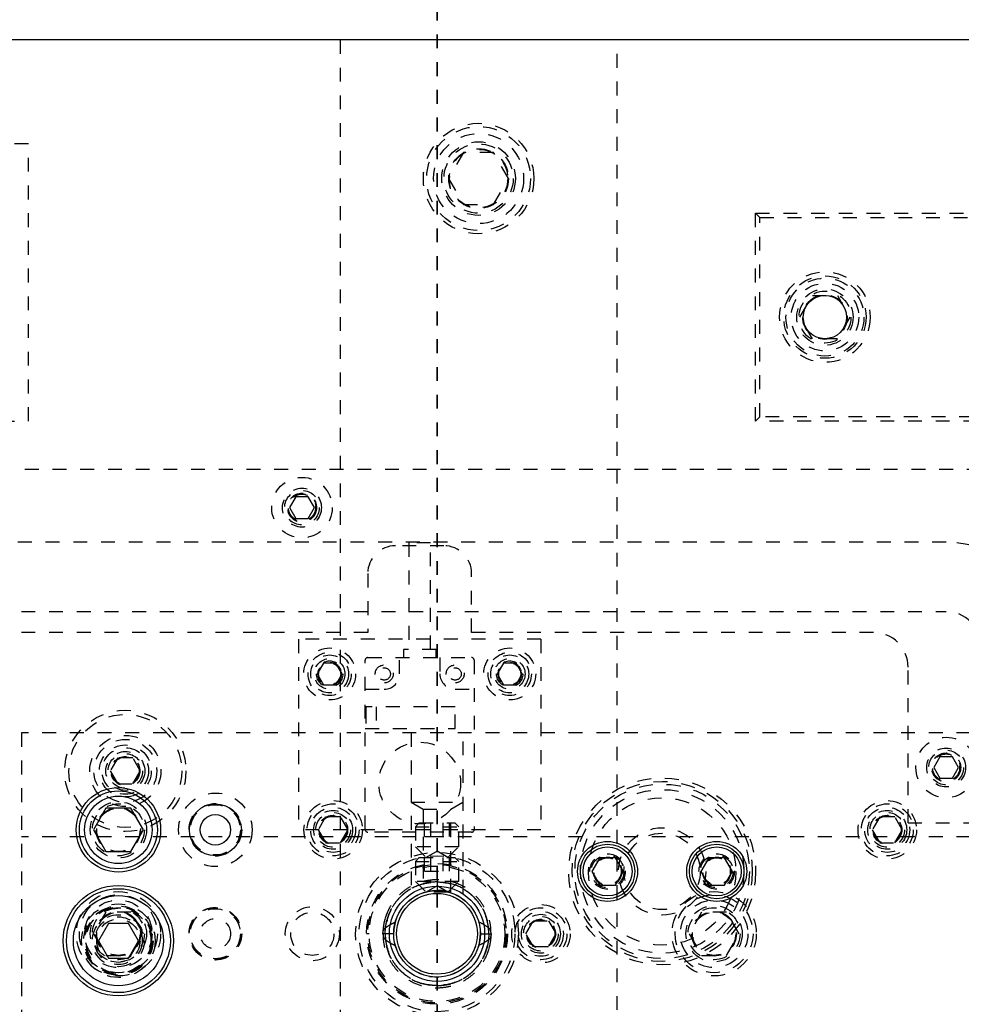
# Model space of a CAD drawing. Header units: inches. Extents: x 220 to 877, y 4 to 174.
# Tile 132 of 256: x 243.57 to 250.37, y 100.45 to 107.55. Entities that reach past the tile are written whole.
import ezdxf

# ---------------------------------------------------------------- set-up
doc = ezdxf.new("R2010")
doc.units = ezdxf.units.IN
doc.header["$LTSCALE"] = 0.5
doc.header["$MEASUREMENT"] = 0
doc.linetypes.add('HIDDEN', pattern=[0.225, 0.15, -0.075])
doc.linetypes.add('PHANTOM', pattern=[0.25, 0.125, -0.025, 0.025, -0.025, 0.025, -0.025])
doc.layers.add('SID-M-H', color=4, linetype='HIDDEN')
doc.layers.add('SID-M-S', color=105, linetype='Continuous')

msp = doc.modelspace()

# ---------------------------------------------------------------- linework, layer by layer
at = {"color": 7, "linetype": 'PHANTOM', "lineweight": 35}
msp.add_line((246.58178, 109.44857), (246.58178, 88.36857), dxfattribs=at)
at = {"layer": 'SID-M-H'}
for p, q in [((245.88178, 107.40857), (245.88178, 90.40857)), ((247.88178, 90.40857), (247.88178, 107.40857)), ((243.63178, 106.65857), (240.63178, 106.65857)), ((243.63178, 104.65857), (243.63178, 106.65857)), ((246.77353, 106.59607), (246.66528, 106.40857)), ((246.99004, 106.59607), (246.77353, 106.59607)), ((247.09829, 106.40857), (246.99004, 106.59607)), ((246.66528, 106.40857), (246.77353, 106.22107)), ((246.99004, 106.22107), (247.09829, 106.40857)), ((246.77353, 106.22107), (246.99004, 106.22107)), ((248.88178, 106.15857), (252.88178, 106.15857)), ((248.88178, 104.65857), (248.88178, 106.15857)), ((248.91178, 106.12857), (248.88178, 106.15857)), ((248.91178, 104.68857), (248.91178, 106.12857)), ((248.91178, 106.12857), (252.85178, 106.12857)), ((249.20165, 105.40857), (249.29172, 105.56457)), ((249.29172, 105.56457), (249.47185, 105.56457)), ((249.47185, 105.56457), (249.56192, 105.40857)), ((249.29172, 105.25257), (249.20165, 105.40857)), ((249.56192, 105.40857), (249.47185, 105.25257)), ((249.47185, 105.25257), (249.29172, 105.25257)), ((248.91178, 104.68857), (248.88178, 104.65857)), ((252.85178, 104.68857), (248.91178, 104.68857)), ((240.63178, 104.65857), (243.63178, 104.65857)), ((252.88178, 104.65857), (248.88178, 104.65857)), ((251.10678, 104.30857), (241.10678, 104.30857)), ((245.56175, 104.11157), (245.51672, 104.03357)), ((245.65182, 104.11157), (245.56175, 104.11157)), ((245.69685, 104.03357), (245.65182, 104.11157)), ((245.51672, 104.03357), (245.56175, 103.95557)), ((245.65182, 103.95557), (245.69685, 104.03357)), ((245.56175, 103.95557), (245.65182, 103.95557)), ((250.25678, 103.78357), (240.38178, 103.78357)), ((246.63178, 103.75857), (246.28178, 103.75857)), ((246.53552, 103.77965), (246.37804, 103.77965)), ((246.37804, 103.77965), (246.37804, 103.01074)), ((246.53552, 103.01074), (246.53552, 103.77965)), ((246.08178, 103.55857), (246.08178, 103.13357)), ((246.83178, 103.13357), (246.83178, 103.55857)), ((240.38178, 103.28357), (250.25678, 103.28357)), ((246.08178, 103.13357), (241.10678, 103.13357)), ((249.73178, 103.13357), (246.83178, 103.13357)), ((245.58178, 103.08357), (245.58178, 101.70857)), ((247.33178, 103.08357), (245.58178, 103.08357)), ((247.33178, 103.08357), (247.33178, 101.70857)), ((246.57489, 103.01074), (246.33867, 103.01074)), ((246.33867, 103.01074), (246.33867, 102.95168)), ((246.57489, 102.95168), (246.57489, 103.01074)), ((245.76168, 102.9117), (245.71657, 102.83357)), ((245.85189, 102.9117), (245.76168, 102.9117)), ((245.89699, 102.83357), (245.85189, 102.9117)), ((246.06308, 101.71153), (246.06308, 102.932)), ((246.08276, 102.95168), (246.83079, 102.95168)), ((246.31111, 102.83357), (246.31111, 102.95168)), ((246.60245, 102.95168), (246.60245, 102.83357)), ((246.85048, 102.932), (246.85048, 101.71153)), ((247.06168, 102.9117), (247.01657, 102.83357)), ((247.15189, 102.9117), (247.06168, 102.9117)), ((247.19699, 102.83357), (247.15189, 102.9117)), ((245.71657, 102.83357), (245.76168, 102.75545)), ((245.85189, 102.75545), (245.89699, 102.83357)), ((247.01657, 102.83357), (247.06168, 102.75545)), ((247.15189, 102.75545), (247.19699, 102.83357)), ((249.98178, 101.75857), (249.98178, 102.88357)), ((245.76168, 102.75545), (245.85189, 102.75545)), ((247.06168, 102.75545), (247.15189, 102.75545)), ((246.06308, 102.72334), (246.20087, 102.72334)), ((246.71268, 102.72334), (246.85048, 102.72334)), ((246.71268, 102.59735), (246.06308, 102.59735)), ((246.06701, 102.59735), (246.06701, 102.43987)), ((246.07095, 102.55798), (246.06701, 102.55798)), ((246.07095, 102.47924), (246.07095, 102.55798)), ((246.14182, 102.59735), (246.14182, 102.43987)), ((246.71268, 102.43987), (246.71268, 102.59735)), ((246.06701, 102.47924), (246.07095, 102.47924)), ((243.58178, 102.40857), (243.58178, 95.40857)), ((257.83178, 102.40857), (243.58178, 102.40857)), ((246.06308, 102.43987), (246.71268, 102.43987)), ((246.39428, 102.40857), (246.39428, 101.24668)), ((246.76928, 101.24668), (246.76928, 102.40857)), ((244.27766, 102.22732), (244.22353, 102.13357)), ((244.38591, 102.22732), (244.27766, 102.22732)), ((244.44004, 102.13357), (244.38591, 102.22732)), ((250.21175, 102.23657), (250.16672, 102.15857)), ((250.30182, 102.23657), (250.21175, 102.23657)), ((250.34685, 102.15857), (250.30182, 102.23657)), ((244.22353, 102.13357), (244.27766, 102.03982)), ((244.38591, 102.03982), (244.44004, 102.13357)), ((250.16672, 102.15857), (250.21175, 102.08057)), ((250.30182, 102.08057), (250.34685, 102.15857)), ((244.27766, 102.03982), (244.38591, 102.03982)), ((250.21175, 102.08057), (250.30182, 102.08057)), ((246.39428, 101.90857), (246.76928, 101.90857)), ((246.39428, 101.90857), (246.48128, 101.85834)), ((246.68228, 101.85834), (246.76928, 101.90857)), ((246.48128, 101.85834), (246.68228, 101.85834)), ((246.48128, 101.85834), (246.48128, 101.25477)), ((246.68228, 101.25485), (246.68228, 101.85834)), ((245.77766, 101.80232), (245.72353, 101.70857)), ((245.88591, 101.80232), (245.77766, 101.80232)), ((245.94004, 101.70857), (245.88591, 101.80232)), ((246.45328, 101.75857), (246.42553, 101.73082)), ((246.45328, 101.75857), (246.71028, 101.75857)), ((246.4916, 101.66015), (246.4916, 101.75857)), ((246.53669, 101.66015), (246.53669, 101.75857)), ((246.62687, 101.66015), (246.62687, 101.75857)), ((246.67197, 101.66015), (246.67197, 101.75857)), ((246.73803, 101.73082), (246.71028, 101.75857)), ((249.77766, 101.80232), (249.72353, 101.70857)), ((249.88591, 101.80232), (249.77766, 101.80232)), ((249.94004, 101.70857), (249.88591, 101.80232)), ((249.98178, 101.75857), (251.10678, 101.75857)), ((247.33178, 101.70857), (245.58178, 101.70857)), ((245.72353, 101.70857), (245.77766, 101.61482)), ((245.88591, 101.61482), (245.94004, 101.70857)), ((246.83079, 101.69184), (246.08276, 101.69184)), ((246.42553, 101.73082), (246.73803, 101.73082)), ((246.42553, 101.73082), (246.42553, 101.58682)), ((246.73803, 101.58682), (246.73803, 101.73082)), ((249.72353, 101.70857), (249.77766, 101.61482)), ((249.88591, 101.61482), (249.94004, 101.70857)), ((257.83178, 101.65857), (243.58178, 101.65857)), ((245.77766, 101.61482), (245.88591, 101.61482)), ((246.4916, 101.66015), (246.67197, 101.66015)), ((249.77766, 101.61482), (249.88591, 101.61482)), ((246.73803, 101.58682), (246.42553, 101.58682)), ((246.42553, 101.58682), (246.50378, 101.50857)), ((246.58178, 101.55361), (246.50378, 101.50857)), ((246.65978, 101.50857), (246.58178, 101.55361)), ((246.65978, 101.50857), (246.73803, 101.58682)), ((246.45328, 101.50857), (246.42553, 101.48082)), ((246.42553, 101.48082), (246.73803, 101.48082)), ((246.42553, 101.48082), (246.42553, 101.33682)), ((246.45328, 101.50857), (246.71028, 101.50857)), ((246.4916, 101.41015), (246.4916, 101.50857)), ((246.53669, 101.41015), (246.53669, 101.50857)), ((246.62687, 101.41015), (246.62687, 101.50857)), ((246.67197, 101.41015), (246.67197, 101.50857)), ((246.73803, 101.48082), (246.71028, 101.50857)), ((246.73803, 101.33682), (246.73803, 101.48082)), ((246.4916, 101.41015), (246.67197, 101.41015)), ((246.73803, 101.33682), (246.42553, 101.33682)), ((246.42553, 101.33682), (246.50378, 101.25857)), ((246.58178, 101.34922), (246.58178, 101.27122)), ((246.65978, 101.25857), (246.73803, 101.33682)), ((246.58178, 101.30361), (246.50378, 101.25857)), ((246.65978, 101.25857), (246.50378, 101.25857)), ((246.65978, 101.25857), (246.58178, 101.30361)), ((244.19172, 101.11457), (244.10165, 100.95857)), ((244.37185, 101.11457), (244.19172, 101.11457)), ((244.46192, 100.95857), (244.37185, 101.11457)), ((246.33143, 101.14586), (246.33143, 101.14586)), ((248.49172, 101.11457), (248.40165, 100.95857)), ((248.67185, 101.11457), (248.49172, 101.11457)), ((248.76192, 100.95857), (248.67185, 101.11457)), ((246.28252, 101.05197), (246.27012, 100.99247)), ((247.22353, 100.95857), (247.27766, 101.05232)), ((247.27766, 101.05232), (247.38591, 101.05232)), ((247.38591, 101.05232), (247.44004, 100.95857)), ((246.27012, 100.99247), (246.26839, 100.95023)), ((246.89528, 100.95857), (246.89479, 100.97617)), ((244.10165, 100.95857), (244.19172, 100.80257)), ((244.37185, 100.80257), (244.46192, 100.95857)), ((246.09258, 100.95857), (246.07358, 100.95857)), ((246.26924, 100.95857), (246.20682, 100.95857)), ((246.88795, 100.89118), (246.89528, 100.95857)), ((246.89433, 100.95858), (246.95674, 100.95858)), ((247.08998, 100.95857), (247.08998, 100.95857)), ((247.14428, 100.95857), (247.14428, 100.95857)), ((247.27766, 100.86482), (247.22353, 100.95857)), ((247.44004, 100.95857), (247.38591, 100.86482)), ((248.40165, 100.95857), (248.49172, 100.80257)), ((248.67185, 100.80257), (248.76192, 100.95857)), ((246.87891, 100.85859), (246.88795, 100.89118)), ((247.38591, 100.86482), (247.27766, 100.86482)), ((244.19172, 100.80257), (244.37185, 100.80257)), ((248.49172, 100.80257), (248.67185, 100.80257)), ((246.52739, 100.64983), (246.53106, 100.6492)), ((246.53106, 100.6492), (246.59448, 100.64533)), ((246.58178, 100.56792), (246.58178, 100.64592))]:
    msp.add_line(p, q, dxfattribs=at)
for centre, radius in [((246.88178, 106.40857), 0.3985), ((246.88178, 106.40857), 0.375), ((246.88178, 106.40857), 0.325), ((246.88178, 106.40857), 0.2655), ((246.88178, 106.40857), 0.25), ((246.88178, 106.40857), 0.21542), ((246.88178, 106.40857), 0.21515), ((246.88178, 106.40857), 0.21463), ((246.88178, 106.40857), 0.21095), ((249.38178, 105.40857), 0.3269), ((249.38178, 105.40857), 0.2969), ((249.38178, 105.40857), 0.28125), ((249.38178, 105.40857), 0.24375), ((249.38178, 105.40857), 0.203), ((249.38178, 105.40857), 0.1875), ((249.38178, 105.40857), 0.16072), ((249.38178, 105.40857), 0.16045), ((249.38178, 105.40857), 0.15993), ((245.60678, 104.03357), 0.2185), ((245.60678, 104.03357), 0.1405), ((245.60678, 104.03357), 0.125), ((245.60678, 104.03357), 0.10497), ((245.60678, 104.03357), 0.1047), ((245.60678, 104.03357), 0.10418), ((245.60678, 104.03357), 0.1005), ((245.60678, 104.03357), 0.0975), ((245.80678, 102.83357), 0.1875), ((245.80678, 102.83357), 0.156), ((245.80678, 102.83357), 0.137), ((247.10678, 102.83357), 0.1875), ((247.10678, 102.83357), 0.156), ((247.10678, 102.83357), 0.137), ((245.80678, 102.83357), 0.1105), ((245.80678, 102.83357), 0.095), ((245.80678, 102.83357), 0.08397), ((245.80678, 102.83357), 0.0837), ((245.80678, 102.83357), 0.08318), ((245.80678, 102.83357), 0.0795), ((246.20087, 102.83357), 0.06496), ((246.71268, 102.83357), 0.06496), ((247.10678, 102.83357), 0.1105), ((247.10678, 102.83357), 0.095), ((247.10678, 102.83357), 0.08397), ((247.10678, 102.83357), 0.0837), ((247.10678, 102.83357), 0.08318), ((247.10678, 102.83357), 0.0795), ((246.20088, 102.83357), 0.0445), ((246.71268, 102.83357), 0.0445), ((244.33178, 102.13357), 0.4375), ((244.33178, 102.13357), 0.4075), ((244.33178, 102.13357), 0.25687), ((244.33178, 102.13357), 0.22687), ((244.33178, 102.13357), 0.1875), ((246.45678, 102.04617), 0.29528), ((250.25678, 102.15857), 0.2185), ((244.33178, 102.13357), 0.16781), ((244.33178, 102.13357), 0.1405), ((244.33178, 102.13357), 0.125), ((250.25678, 102.15857), 0.1405), ((250.25678, 102.15857), 0.125), ((250.25678, 102.15857), 0.10497), ((250.25678, 102.15857), 0.1047), ((250.25678, 102.15857), 0.10418), ((250.25678, 102.15857), 0.1005), ((250.25678, 102.15857), 0.0975), ((244.33178, 102.13357), 0.10497), ((244.33178, 102.13357), 0.1047), ((244.33178, 102.13357), 0.10418), ((244.33178, 102.13357), 0.1005), ((248.20678, 101.40857), 0.675), ((248.20678, 101.40857), 0.65), ((248.20678, 101.40857), 0.62992), ((244.98178, 101.70857), 0.26565), ((248.20678, 101.40857), 0.59055), ((244.28178, 101.70857), 0.203), ((244.28178, 101.70857), 0.1875), ((244.98178, 101.70857), 0.19), ((245.83178, 101.70857), 0.211), ((245.83178, 101.70857), 0.1875), ((248.20678, 101.40857), 0.5315), ((249.83178, 101.70857), 0.211), ((249.83178, 101.70857), 0.1875), ((244.28178, 101.70857), 0.16072), ((244.28178, 101.70857), 0.16045), ((244.28178, 101.70857), 0.15993), ((244.28178, 101.70857), 0.15625), ((244.98178, 101.70857), 0.1805), ((245.83178, 101.70857), 0.1625), ((245.83178, 101.70857), 0.1405), ((245.83178, 101.70857), 0.125), ((249.83178, 101.70857), 0.1625), ((249.83178, 101.70857), 0.1405), ((249.83178, 101.70857), 0.125), ((245.83178, 101.70857), 0.10497), ((245.83178, 101.70857), 0.1047), ((245.83178, 101.70857), 0.10418), ((245.83178, 101.70857), 0.1005), ((249.83178, 101.70857), 0.10497), ((249.83178, 101.70857), 0.1047), ((249.83178, 101.70857), 0.10418), ((249.83178, 101.70857), 0.1005), ((248.20678, 101.40857), 0.31496), ((248.20678, 101.40857), 0.27559), ((246.58178, 100.95857), 0.5875), ((246.58178, 100.95857), 0.5625), ((246.58178, 100.95857), 0.5082), ((247.81308, 101.40857), 0.12795), ((247.81308, 101.40857), 0.11811), ((247.81308, 101.40857), 0.10289), ((247.81308, 101.40857), 0.10262), ((247.81308, 101.40857), 0.1021), ((247.81308, 101.40857), 0.09843), ((248.60048, 101.40857), 0.12795), ((248.60048, 101.40857), 0.11811), ((248.60048, 101.40857), 0.10289), ((248.60048, 101.40857), 0.10262), ((248.60048, 101.40857), 0.1021), ((248.60048, 101.40857), 0.09843), ((246.58178, 100.95857), 0.5), ((246.58178, 100.95857), 0.4892), ((244.28178, 100.95857), 0.3045), ((248.58178, 100.95857), 0.3045), ((244.28178, 100.95857), 0.28125), ((244.28178, 100.95857), 0.24375), ((246.58178, 100.95857), 0.29167), ((248.58178, 100.95857), 0.28125), ((248.58178, 100.95857), 0.24375), ((244.28178, 100.90857), 0.2655), ((244.28178, 100.90857), 0.25), ((244.28178, 100.90857), 0.24219), ((244.28178, 100.90857), 0.23438), ((244.28178, 100.95857), 0.203), ((244.28178, 100.95857), 0.1875), ((244.28178, 100.95857), 0.16072), ((244.28178, 100.95857), 0.16045), ((244.28178, 100.95857), 0.15993), ((244.28178, 100.95857), 0.15625), ((244.98178, 100.95857), 0.19), ((244.98178, 100.95857), 0.1875), ((244.98178, 100.95857), 0.1805), ((245.68178, 100.95857), 0.195), ((245.68178, 100.95857), 0.15625), ((247.33178, 100.95857), 0.211), ((247.33178, 100.95857), 0.1875), ((247.33178, 100.95857), 0.1625), ((248.58178, 100.95857), 0.203), ((248.58178, 100.95857), 0.1875), ((248.58178, 100.95857), 0.16072), ((248.58178, 100.95857), 0.16045), ((248.58178, 100.95857), 0.15993), ((248.58178, 100.95857), 0.15625), ((244.28178, 100.90857), 0.1875), ((244.28178, 100.90857), 0.17188), ((244.28178, 100.90857), 0.15625), ((244.98178, 100.95857), 0.1095), ((247.33178, 100.95857), 0.1405), ((247.33178, 100.95857), 0.125), ((247.33178, 100.95857), 0.10497), ((247.33178, 100.95857), 0.1047), ((247.33178, 100.95857), 0.10418), ((247.33178, 100.95857), 0.1005)]:
    msp.add_circle(centre, radius, dxfattribs=at)
for centre, radius, start, end in [((246.28178, 103.55857), 0.2, 90, 180), ((246.63178, 103.55857), 0.2, 0, 90), ((250.25678, 103.03357), 0.75, 0, 90), ((250.25678, 103.03357), 0.25, 0, 90), ((249.73178, 102.88357), 0.25, 0, 90), ((246.08276, 102.932), 0.01969, 90, 180), ((246.83079, 102.932), 0.01969, 0, 90), ((246.20087, 102.83357), 0.11024, 270, 0), ((246.71268, 102.83357), 0.11024, 180, 270), ((246.08276, 101.71153), 0.01969, 180, 270), ((246.83079, 101.71153), 0.01969, 270, 0), ((246.58178, 100.95857), 0.3135, 71.370003, 90.58679)]:
    msp.add_arc(centre, radius, start, end, dxfattribs=at)
for points, knots in [([(246.58178, 101.34922), (246.54817, 101.34665), (246.48401, 101.34175), (246.39815, 101.30677), (246.32971, 101.2604), (246.27851, 101.20765), (246.2423, 101.15472), (246.21861, 101.1053), (246.20382, 101.06043), (246.19494, 101.01568), (246.19049, 100.98193), (246.1917, 100.96195), (246.19189, 100.95869)], [0, 0, 0, 0, 0.1642843, 0.3135734, 0.4477904, 0.5670794, 0.671348, 0.760539, 0.8346981, 0.9020185, 0.9840237, 1, 1, 1, 1]), ([(246.20682, 100.95858), (246.20991, 100.99521), (246.21609, 101.06848), (246.26544, 101.1691), (246.3434, 101.25623), (246.45222, 101.32061), (246.53859, 101.32931), (246.58178, 101.33366)], [0, 0, 0, 0, 0.1866588, 0.3734284, 0.5601675, 0.7800825, 1, 1, 1, 1]), ([(246.58178, 101.33366), (246.54515, 101.33047), (246.47189, 101.32408), (246.37105, 101.27518), (246.28438, 101.1967), (246.2197, 101.08818), (246.21112, 101.00178), (246.20682, 100.95857)], [0, 0, 0, 0, 0.1867859, 0.3735113, 0.5602438, 0.7800974, 1, 1, 1, 1]), ([(246.2093, 101.00222), (246.21594, 101.03557), (246.22922, 101.10229), (246.28211, 101.19121), (246.35923, 101.2671), (246.46183, 101.32248), (246.5418, 101.32994), (246.58178, 101.33366)], [0, 0, 0, 0, 0.1866411, 0.3734192, 0.5601372, 0.7800682, 1, 1, 1, 1]), ([(246.58178, 101.33366), (246.54787, 101.33092), (246.48004, 101.32543), (246.38547, 101.28343), (246.30146, 101.21531), (246.23426, 101.1201), (246.21768, 101.04151), (246.2094, 101.00222)], [0, 0, 0, 0, 0.1867762, 0.3735154, 0.5602057, 0.7801315, 1, 1, 1, 1]), ([(246.97166, 100.95884), (246.97126, 100.97544), (246.97032, 101.01526), (246.95526, 101.08024), (246.92386, 101.15341), (246.87131, 101.22617), (246.79584, 101.29062), (246.69669, 101.33894), (246.62116, 101.3457), (246.58178, 101.34922)], [0, 0, 0, 0, 0.0812569, 0.1949579, 0.3243989, 0.4696984, 0.6307018, 0.8074564, 1, 1, 1, 1]), ([(246.95674, 100.95858), (246.95365, 100.99521), (246.94747, 101.06848), (246.89812, 101.1691), (246.82017, 101.25623), (246.71135, 101.32061), (246.62497, 101.32931), (246.58178, 101.33366)], [0, 0, 0, 0, 0.1866588, 0.3734284, 0.5601675, 0.7800825, 1, 1, 1, 1]), ([(246.95426, 101.00222), (246.94763, 101.03557), (246.93435, 101.10229), (246.88145, 101.19121), (246.80434, 101.2671), (246.70174, 101.32248), (246.62177, 101.32994), (246.58178, 101.33366)], [0, 0, 0, 0, 0.1866411, 0.3734192, 0.5601372, 0.7800682, 1, 1, 1, 1]), ([(246.58178, 101.33366), (246.6157, 101.33092), (246.68352, 101.32543), (246.7781, 101.28343), (246.8621, 101.21531), (246.92931, 101.1201), (246.94588, 101.04151), (246.95417, 101.00222)], [0, 0, 0, 0, 0.1867762, 0.3735154, 0.5602057, 0.7801315, 1, 1, 1, 1]), ([(246.58178, 101.33366), (246.61842, 101.33047), (246.69168, 101.32408), (246.79252, 101.27518), (246.87918, 101.1967), (246.94386, 101.08818), (246.95245, 101.00178), (246.95674, 100.95857)], [0, 0, 0, 0, 0.1867859, 0.3735113, 0.5602438, 0.7800974, 1, 1, 1, 1]), ([(246.20672, 101.06619), (246.20589, 101.06374), (246.20062, 101.04827), (246.19515, 101.01557), (246.19042, 100.98193), (246.19168, 100.96196), (246.19189, 100.95869)], [0, 0, 0, 0, 0.0713569, 0.44944103, 0.910068, 1, 1, 1, 1]), ([(246.20924, 101.00223), (246.22192, 101.01099), (246.24455, 101.02663), (246.26964, 101.03785), (246.28069, 101.04278)], [0, 0, 0, 0, 0.559993, 1, 1, 1, 1]), ([(246.95432, 101.00223), (246.94165, 101.01099), (246.91902, 101.02663), (246.89392, 101.03785), (246.88288, 101.04278)], [0, 0, 0, 0, 0.559993, 1, 1, 1, 1]), ([(246.19113, 100.95857), (246.19188, 100.96792), (246.19321, 100.98458), (246.20435, 100.99685), (246.20924, 101.00223)], [0, 0, 0, 0, 0.5612126, 1, 1, 1, 1]), ([(246.97243, 100.95857), (246.97169, 100.96792), (246.97036, 100.98458), (246.95922, 100.99685), (246.95432, 101.00223)], [0, 0, 0, 0, 0.5612126, 1, 1, 1, 1]), ([(246.19113, 100.95857), (246.19188, 100.94922), (246.19321, 100.93256), (246.20435, 100.9203), (246.20924, 100.91492)], [0, 0, 0, 0, 0.5612126, 1, 1, 1, 1]), ([(246.20682, 100.95858), (246.20435, 100.95858), (246.1994, 100.95858), (246.19309, 100.95858), (246.19196, 100.95858), (246.19127, 100.95858)], [0, 0, 0, 0, 0.28087893, 0.56250419, 1, 1, 1, 1]), ([(246.19191, 100.95831), (246.1923, 100.94171), (246.19324, 100.90189), (246.20831, 100.83691), (246.23971, 100.76373), (246.29226, 100.69098), (246.36773, 100.62653), (246.46687, 100.57821), (246.5424, 100.57145), (246.58178, 100.56792)], [0, 0, 0, 0, 0.0812569, 0.1949579, 0.3243989, 0.4696984, 0.6307018, 0.8074564, 1, 1, 1, 1]), ([(246.58178, 100.58348), (246.54515, 100.58668), (246.47189, 100.59307), (246.37105, 100.64197), (246.28438, 100.72044), (246.2197, 100.82896), (246.21112, 100.91537), (246.20682, 100.95858)], [0, 0, 0, 0, 0.1867859, 0.3735113, 0.5602438, 0.7800974, 1, 1, 1, 1]), ([(246.20682, 100.95857), (246.20991, 100.92194), (246.21609, 100.84866), (246.26544, 100.74805), (246.3434, 100.66091), (246.45222, 100.59654), (246.53859, 100.58783), (246.58178, 100.58348)], [0, 0, 0, 0, 0.1866588, 0.3734284, 0.5601675, 0.7800825, 1, 1, 1, 1]), ([(246.20924, 100.91492), (246.22192, 100.90616), (246.24455, 100.89052), (246.26964, 100.8793), (246.28069, 100.87437)], [0, 0, 0, 0, 0.559993, 1, 1, 1, 1]), ([(246.2093, 100.91492), (246.21594, 100.88158), (246.22922, 100.81486), (246.28211, 100.72593), (246.35923, 100.65005), (246.46183, 100.59466), (246.5418, 100.58721), (246.58178, 100.58348)], [0, 0, 0, 0, 0.1866411, 0.3734192, 0.5601372, 0.7800682, 1, 1, 1, 1]), ([(246.58178, 100.58348), (246.54787, 100.58623), (246.48004, 100.59172), (246.38547, 100.63372), (246.30146, 100.70183), (246.23426, 100.79705), (246.21768, 100.87563), (246.2094, 100.91492)], [0, 0, 0, 0, 0.1867762, 0.3735154, 0.5602057, 0.7801315, 1, 1, 1, 1]), ([(246.58178, 100.58348), (246.61842, 100.58668), (246.69168, 100.59307), (246.79252, 100.64197), (246.87918, 100.72044), (246.94386, 100.82896), (246.95245, 100.91537), (246.95674, 100.95858)], [0, 0, 0, 0, 0.1867859, 0.3735113, 0.5602438, 0.7800974, 1, 1, 1, 1]), ([(246.95674, 100.95857), (246.95365, 100.92194), (246.94747, 100.84866), (246.89812, 100.74805), (246.82017, 100.66091), (246.71135, 100.59654), (246.62497, 100.58783), (246.58178, 100.58348)], [0, 0, 0, 0, 0.1866588, 0.3734284, 0.5601675, 0.7800825, 1, 1, 1, 1]), ([(246.58178, 100.56792), (246.6154, 100.57049), (246.67956, 100.5754), (246.76542, 100.61037), (246.83385, 100.65675), (246.88506, 100.70949), (246.92127, 100.76242), (246.94496, 100.81184), (246.95975, 100.85672), (246.96863, 100.90146), (246.97308, 100.93522), (246.97187, 100.9552), (246.97167, 100.95845)], [0, 0, 0, 0, 0.1642843, 0.3135734, 0.4477904, 0.5670794, 0.671348, 0.760539, 0.8346981, 0.9020185, 0.9840237, 1, 1, 1, 1]), ([(246.58178, 100.58348), (246.6157, 100.58623), (246.68352, 100.59172), (246.7781, 100.63372), (246.8621, 100.70183), (246.92931, 100.79705), (246.94588, 100.87563), (246.95417, 100.91492)], [0, 0, 0, 0, 0.1867762, 0.3735154, 0.5602057, 0.7801315, 1, 1, 1, 1]), ([(246.95426, 100.91492), (246.94763, 100.88158), (246.93435, 100.81486), (246.88145, 100.72593), (246.80434, 100.65005), (246.70174, 100.59466), (246.62177, 100.58721), (246.58178, 100.58348)], [0, 0, 0, 0, 0.1866411, 0.3734192, 0.5601372, 0.7800682, 1, 1, 1, 1]), ([(246.95432, 100.91492), (246.94165, 100.90616), (246.91902, 100.89052), (246.89392, 100.8793), (246.88288, 100.87437)], [0, 0, 0, 0, 0.559993, 1, 1, 1, 1]), ([(246.97243, 100.95857), (246.97169, 100.94922), (246.97036, 100.93256), (246.95922, 100.9203), (246.95432, 100.91492)], [0, 0, 0, 0, 0.5612126, 1, 1, 1, 1]), ([(246.95674, 100.95857), (246.95922, 100.95857), (246.96417, 100.95857), (246.97048, 100.95857), (246.97161, 100.95857), (246.9723, 100.95857)], [0, 0, 0, 0, 0.2808789, 0.5625042, 1, 1, 1, 1]), ([(246.95684, 100.85095), (246.95768, 100.85341), (246.96295, 100.86887), (246.96842, 100.90158), (246.97314, 100.93521), (246.97188, 100.95519), (246.97168, 100.95845)], [0, 0, 0, 0, 0.0713569, 0.449441, 0.910068, 1, 1, 1, 1])]:
    msp.add_open_spline(points, degree=3, knots=knots, dxfattribs=at)
at = {"layer": 'SID-M-S'}
for p, q in [((258.88178, 107.40857), (225.38178, 107.40857)), ((244.19172, 101.86457), (244.10165, 101.70857)), ((244.37185, 101.86457), (244.19172, 101.86457)), ((244.46192, 101.70857), (244.37185, 101.86457)), ((244.10165, 101.70857), (244.19172, 101.55257)), ((244.37185, 101.55257), (244.46192, 101.70857)), ((244.19172, 101.55257), (244.37185, 101.55257)), ((247.75626, 101.507), (247.69943, 101.40857)), ((247.86991, 101.507), (247.75626, 101.507)), ((247.92673, 101.40857), (247.86991, 101.507)), ((248.54366, 101.507), (248.48683, 101.40857)), ((248.65731, 101.507), (248.54366, 101.507)), ((248.71414, 101.40857), (248.65731, 101.507)), ((247.69943, 101.40857), (247.75626, 101.31015)), ((247.86991, 101.31015), (247.92673, 101.40857)), ((248.48683, 101.40857), (248.54366, 101.31015)), ((248.65731, 101.31015), (248.71414, 101.40857)), ((247.75626, 101.31015), (247.86991, 101.31015)), ((248.54366, 101.31015), (248.65731, 101.31015)), ((244.20961, 101.03357), (244.13745, 100.90857)), ((244.35395, 101.03357), (244.20961, 101.03357)), ((244.42612, 100.90857), (244.35395, 101.03357)), ((244.13745, 100.90857), (244.20961, 100.78357)), ((244.35395, 100.78357), (244.42612, 100.90857)), ((244.20961, 100.78357), (244.35395, 100.78357))]:
    msp.add_line(p, q, dxfattribs=at)
for centre, radius in [((249.38178, 105.40857), 0.15625), ((244.28178, 101.70857), 0.3045), ((244.28178, 101.70857), 0.28125), ((244.28178, 101.70857), 0.24375), ((244.98178, 101.70857), 0.1875), ((244.98178, 101.70857), 0.1095), ((247.81308, 101.40857), 0.21654), ((248.60048, 101.40857), 0.21654), ((247.81308, 101.40857), 0.19685), ((247.81308, 101.40857), 0.17717), ((248.60048, 101.40857), 0.19685), ((248.60048, 101.40857), 0.17717), ((244.28178, 100.90857), 0.3985), ((244.28178, 100.90857), 0.375), ((246.58178, 100.95857), 0.34375), ((246.58178, 100.95857), 0.31265), ((246.58178, 100.95857), 0.3125), ((244.28178, 100.90857), 0.325), ((246.58178, 100.95857), 0.29167)]:
    msp.add_circle(centre, radius, dxfattribs=at)

doc.saveas('drawing.dxf')
